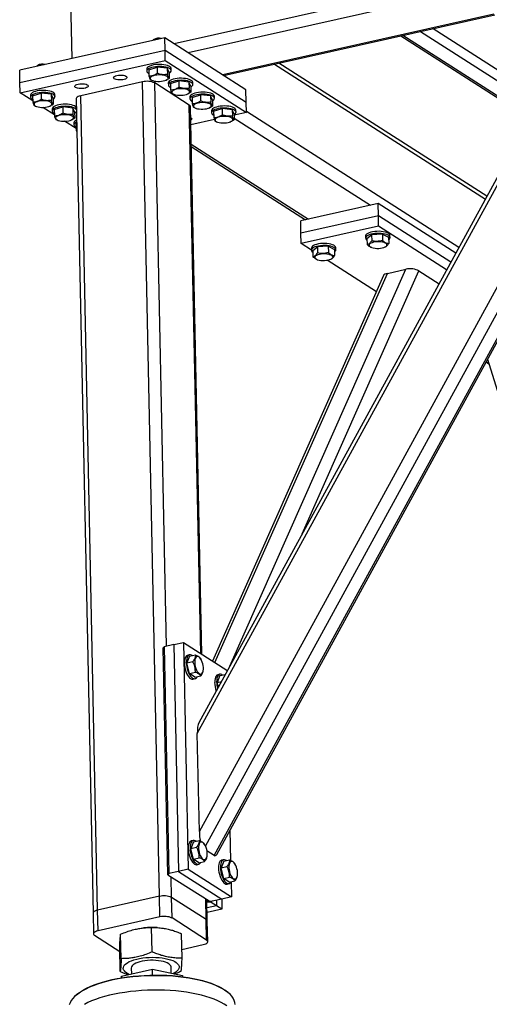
# Model space of a CAD drawing. Header units: millimetres. Extents: x 5 to 415, y 5 to 292.
# Tile 10 of 49: x 165 to 182, y 49 to 85. Entities that reach past the tile are written whole.
import ezdxf

# ---------------------------------------------------------------- set-up
doc = ezdxf.new("R2010")
doc.units = ezdxf.units.MM
doc.layers.add('TRAIT-FORT', color=4, linetype='Continuous', lineweight=25)

msp = doc.modelspace()

# ---------------------------------------------------------------- linework, layer by layer
at = {"layer": 'TRAIT-FORT', "color": 4, "linetype": 'Continuous', "lineweight": 25}
for p, q in [((198.173, 90.288), (170.576, 84.119)), ((171.484, 55.701), (188.389, 86.601)), ((171.706, 55.177), (188.806, 86.434)), ((172.022, 54.839), (189.255, 86.339)), ((181.642, 86.159), (171.078, 83.797)), ((171.411, 59.24), (186.099, 86.089)), ((185.889, 85.985), (171.468, 59.625)), ((172.11, 54.878), (189.283, 86.268)), ((166.895, 83.587), (166.851, 85.678)), ((182.109, 85.185), (172.326, 82.998)), ((172.36, 82.976), (182.143, 85.163)), ((179.459, 84.563), (183.645, 81.883)), ((179.923, 84.667), (183.807, 82.18)), ((170.239, 84.335), (165.002, 83.164)), ((169.845, 84.275), (169.819, 84.252)), ((170.248, 83.888), (170.239, 84.335)), ((173.165, 82.461), (170.239, 84.335)), ((178.755, 84.406), (183.398, 81.433)), ((178.83, 84.423), (183.425, 81.481)), ((165.012, 82.718), (170.248, 83.888)), ((170.256, 83.516), (170.248, 83.888)), ((170.248, 83.888), (173.175, 82.015)), ((165.019, 82.346), (170.256, 83.516)), ((170.256, 83.516), (173.182, 81.643)), ((165.012, 82.718), (165.002, 83.164)), ((165.655, 83.339), (165.63, 83.316)), ((169.585, 83.203), (169.586, 83.128)), ((169.659, 83.182), (169.962, 83.279)), ((169.659, 83.182), (169.663, 82.959)), ((169.962, 83.279), (169.967, 83.056)), ((170.329, 83.235), (169.962, 83.279)), ((170.329, 83.235), (170.334, 83.012)), ((170.394, 83.093), (170.329, 83.235)), ((170.466, 83.147), (170.465, 83.221)), ((174.197, 83.387), (181.803, 78.517)), ((181.859, 78.62), (174.357, 83.423)), ((169.76, 82.805), (169.728, 82.817)), ((169.758, 82.806), (169.798, 82.791)), ((170.269, 82.801), (170.284, 82.807)), ((170.394, 83.093), (170.399, 82.871)), ((170.439, 82.682), (170.742, 82.779)), ((170.742, 82.779), (170.747, 82.556)), ((171.11, 82.735), (170.742, 82.779)), ((165.019, 82.346), (165.012, 82.718)), ((169.438, 82.744), (167.203, 82.244)), ((170.047, 53.364), (169.438, 82.744)), ((171.122, 81.907), (169.873, 82.706)), ((170.295, 62.386), (169.873, 82.706)), ((170.365, 82.703), (170.367, 82.629)), ((170.439, 82.682), (170.444, 82.459)), ((171.11, 82.735), (171.115, 82.512)), ((171.174, 82.594), (171.11, 82.735)), ((171.174, 82.594), (171.179, 82.371)), ((171.247, 82.647), (171.245, 82.721)), ((173.175, 82.015), (173.165, 82.461)), ((165.474, 82.055), (165.019, 82.346)), ((165.396, 82.266), (165.397, 82.192)), ((165.47, 82.245), (165.773, 82.342)), ((165.47, 82.245), (165.474, 82.022)), ((165.773, 82.342), (165.777, 82.119)), ((166.14, 82.298), (165.773, 82.342)), ((166.14, 82.298), (166.145, 82.075)), ((166.205, 82.157), (166.14, 82.298)), ((166.205, 82.157), (166.209, 81.934)), ((166.277, 82.21), (166.275, 82.285)), ((167.039, 82.138), (167.649, 52.758)), ((167.813, 52.865), (167.203, 82.244)), ((170.54, 82.306), (170.508, 82.318)), ((170.538, 82.306), (170.579, 82.291)), ((171.049, 82.301), (171.064, 82.307)), ((171.146, 82.203), (171.147, 82.129)), ((171.22, 82.182), (171.523, 82.28)), ((171.22, 82.182), (171.224, 81.959)), ((171.523, 82.28), (171.527, 82.057)), ((171.89, 82.235), (171.523, 82.28)), ((171.89, 82.235), (171.895, 82.012)), ((171.955, 82.094), (171.89, 82.235)), ((171.955, 82.094), (171.959, 81.871)), ((172.027, 82.147), (172.026, 82.222)), ((165.571, 81.869), (165.539, 81.881)), ((165.569, 81.869), (165.609, 81.855)), ((166.254, 81.555), (165.838, 81.822)), ((166.08, 81.864), (166.095, 81.871)), ((166.176, 81.767), (166.178, 81.692)), ((166.25, 81.746), (166.553, 81.843)), ((166.25, 81.746), (166.255, 81.523)), ((166.553, 81.843), (166.558, 81.62)), ((166.921, 81.799), (166.553, 81.843)), ((166.921, 81.799), (166.925, 81.576)), ((166.985, 81.657), (166.921, 81.799)), ((171.532, 62.125), (171.122, 81.907)), ((171.572, 62.099), (171.162, 81.851)), ((171.321, 81.806), (171.289, 81.818)), ((171.319, 81.806), (171.359, 81.792)), ((171.83, 81.801), (171.845, 81.808)), ((171.926, 81.704), (171.928, 81.629)), ((172, 81.683), (172.303, 81.78)), ((172.303, 81.78), (172.308, 81.557)), ((172.671, 81.736), (172.303, 81.78)), ((172.671, 81.736), (172.675, 81.513)), ((172.735, 81.594), (172.671, 81.736)), ((172.808, 81.648), (172.806, 81.722)), ((173.182, 81.643), (173.175, 82.015)), ((166.351, 81.369), (166.319, 81.381)), ((166.349, 81.37), (166.389, 81.355)), ((166.86, 81.365), (166.875, 81.371)), ((166.985, 81.657), (166.99, 81.434)), ((172.029, 81.385), (171.176, 81.194)), ((172, 81.683), (172.005, 81.46)), ((172.735, 81.594), (172.74, 81.371)), ((173.182, 81.643), (172.736, 81.543)), ((172.738, 81.437), (177.654, 78.29)), ((173.181, 81.689), (180.852, 76.778)), ((167.034, 81.056), (166.618, 81.322)), ((166.957, 81.267), (166.958, 81.193)), ((167.03, 81.246), (167.058, 81.255)), ((167.03, 81.246), (167.035, 81.023)), ((167.035, 81.023), (167.063, 81.024)), ((172.101, 81.306), (172.069, 81.318)), ((172.099, 81.307), (172.139, 81.292)), ((172.61, 81.302), (172.625, 81.308)), ((171.19, 80.499), (175.42, 77.791)), ((171.192, 80.411), (175.32, 77.768)), ((177.933, 78.353), (175.14, 77.728)), ((177.943, 77.906), (177.933, 78.353)), ((180.733, 76.56), (177.933, 78.353)), ((177.943, 77.906), (175.15, 77.282)), ((177.95, 77.534), (177.943, 77.906)), ((180.554, 76.234), (177.943, 77.906)), ((175.15, 77.282), (175.14, 77.728)), ((177.95, 77.534), (175.157, 76.91)), ((180.405, 75.962), (177.95, 77.534)), ((175.157, 76.91), (175.15, 77.282)), ((177.482, 77.182), (177.483, 77.107)), ((177.532, 77.097), (177.699, 77.231)), ((177.532, 77.097), (177.537, 76.874)), ((178.09, 77.25), (177.699, 77.231)), ((177.699, 77.231), (177.703, 77.008)), ((178.09, 77.25), (178.095, 77.027)), ((178.09, 77.25), (178.314, 77.136)), ((178.314, 77.136), (178.319, 76.913)), ((178.363, 77.126), (178.361, 77.2)), ((175.528, 76.673), (175.157, 76.91)), ((175.527, 76.745), (175.528, 76.67)), ((175.577, 76.66), (175.744, 76.794)), ((176.135, 76.813), (175.744, 76.794)), ((175.744, 76.794), (175.748, 76.571)), ((176.135, 76.813), (176.14, 76.59)), ((176.135, 76.813), (176.359, 76.699)), ((176.408, 76.689), (176.406, 76.763)), ((177.679, 76.776), (177.695, 76.77)), ((178.166, 76.78), (178.19, 76.79)), ((175.577, 76.66), (175.582, 76.437)), ((176.359, 76.699), (176.364, 76.476)), ((175.724, 76.339), (175.74, 76.333)), ((177.87, 75.174), (176.093, 76.311)), ((176.211, 76.343), (176.235, 76.353)), ((178.128, 75.755), (171.961, 61.85)), ((172.044, 61.797), (178.271, 75.837)), ((172.582, 61.662), (178.934, 75.985)), ((175.196, 66.44), (179.403, 75.926)), ((178.271, 75.837), (178.934, 75.985)), ((179.403, 75.926), (180.131, 75.46)), ((181.827, 72.64), (181.93, 72.574)), ((181.88, 72.736), (192.069, 39.915)), ((170.56, 62.445), (170.909, 62.524)), ((170.909, 62.524), (171.079, 54.342)), ((170.909, 62.524), (172.47, 61.524)), ((170.18, 62.327), (170.211, 62.367)), ((170.35, 54.145), (170.18, 62.327)), ((170.56, 62.445), (170.211, 62.367)), ((170.211, 62.367), (170.381, 54.186)), ((170.56, 62.445), (170.73, 54.264)), ((171.133, 62.026), (171.037, 61.782)), ((171.037, 61.782), (171.246, 61.829)), ((171.133, 62.075), (171.063, 62.059)), ((171.133, 62.026), (171.342, 62.072)), ((171.548, 61.909), (171.534, 61.936)), ((171.56, 61.885), (171.547, 61.911)), ((171.133, 61.402), (171.037, 61.782)), ((171.133, 61.402), (171.342, 61.449)), ((171.63, 61.54), (171.631, 61.57)), ((172.47, 61.524), (172.472, 61.46)), ((171.325, 61.265), (171.133, 61.402)), ((171.255, 61.2), (171.325, 61.216)), ((171.325, 61.265), (171.534, 61.312)), ((172.225, 61.326), (172.13, 61.082)), ((172.13, 61.082), (172.284, 61.117)), ((172.225, 61.375), (172.156, 61.36)), ((172.225, 61.326), (172.422, 61.37)), ((172.172, 60.913), (172.13, 61.082)), ((171.484, 55.701), (171.411, 59.24)), ((172.59, 55.755), (172.613, 54.661)), ((171.272, 55.331), (171.176, 55.088)), ((171.176, 55.088), (171.385, 55.135)), ((171.272, 54.708), (171.176, 55.088)), ((171.272, 55.381), (171.202, 55.365)), ((171.272, 55.331), (171.481, 55.378)), ((171.687, 55.215), (171.673, 55.242)), ((171.699, 55.191), (171.686, 55.217)), ((171.272, 54.708), (171.481, 54.755)), ((171.464, 54.571), (171.272, 54.708)), ((172.022, 54.839), (171.759, 55.007)), ((171.768, 54.846), (171.769, 54.876)), ((171.079, 54.342), (170.73, 54.264)), ((171.079, 54.342), (172.64, 53.342)), ((171.394, 54.506), (171.464, 54.522)), ((171.464, 54.571), (171.673, 54.618)), ((172.364, 54.632), (172.269, 54.388)), ((172.269, 54.388), (172.478, 54.435)), ((172.365, 54.008), (172.269, 54.388)), ((172.364, 54.681), (172.294, 54.666)), ((172.364, 54.632), (172.574, 54.679)), ((172.779, 54.515), (172.765, 54.542)), ((172.792, 54.491), (172.778, 54.517)), ((170.381, 54.186), (170.35, 54.145)), ((170.35, 54.145), (171.833, 53.196)), ((170.73, 54.264), (170.381, 54.186)), ((170.483, 53.326), (170.467, 54.07)), ((170.73, 54.264), (172.291, 53.264)), ((172.365, 54.008), (172.574, 54.055)), ((172.556, 53.872), (172.365, 54.008)), ((172.861, 54.147), (172.862, 54.176)), ((172.486, 53.807), (172.556, 53.822)), ((172.556, 53.872), (172.766, 53.918)), ((172.629, 53.881), (172.64, 53.342)), ((170.047, 53.364), (167.813, 52.865)), ((170.063, 52.62), (170.047, 53.364)), ((170.498, 52.583), (170.483, 53.326)), ((171.731, 52.527), (170.483, 53.326)), ((172.64, 53.342), (172.291, 53.264)), ((171.731, 52.527), (171.716, 53.271)), ((171.772, 52.471), (171.756, 53.245)), ((171.802, 53.155), (171.758, 53.145)), ((172.106, 53.021), (171.762, 52.944)), ((171.802, 53.155), (171.801, 53.216)), ((171.911, 53.146), (171.802, 53.155)), ((171.833, 53.196), (171.942, 53.186)), ((171.91, 53.189), (171.911, 53.146)), ((172.106, 53.021), (171.911, 53.146)), ((172.291, 53.264), (171.942, 53.186)), ((172.102, 53.222), (172.106, 53.021)), ((172.301, 52.896), (172.106, 53.021)), ((172.294, 53.265), (172.301, 52.896)), ((167.649, 52.758), (167.665, 52.014)), ((167.828, 52.121), (167.813, 52.865)), ((170.063, 52.62), (167.828, 52.121)), ((171.747, 51.783), (170.498, 52.583)), ((172.301, 52.896), (171.766, 52.776)), ((169.511, 52.23), (169.483, 52.227)), ((169.779, 51.358), (169.761, 52.24)), ((169.959, 52.236), (169.926, 52.238)), ((171.747, 51.783), (171.731, 52.527)), ((171.787, 51.727), (171.772, 52.471)), ((167.705, 51.958), (168.615, 51.376)), ((168.663, 51.115), (168.645, 51.997)), ((170.862, 51.133), (170.844, 52.016)), ((168.63, 50.647), (168.612, 51.53)), ((170.856, 51.449), (171.624, 51.621)), ((170.473, 50.591), (170.468, 50.807)), ((168.672, 50.425), (168.676, 50.489)), ((168.676, 50.489), (169.792, 50.732)), ((168.676, 50.489), (168.678, 50.426)), ((169.029, 50.777), (169.033, 50.566)), ((169.797, 50.524), (169.792, 50.732)), ((169.792, 50.732), (170.875, 50.507)), ((170.875, 50.507), (170.876, 50.465)), ((167.049, 49.809), (167.013, 49.777)), ((172.523, 49.891), (172.486, 49.922))]:
    msp.add_line(p, q, dxfattribs=at)
at = {"layer": 'TRAIT-FORT', "color": 4, "linetype": 'Continuous', "lineweight": 25, "flags": 128}
for points in [[(170.073, 84.297), (170.048, 84.3), (169.994, 84.301), (169.94, 84.296), (169.891, 84.286), (169.851, 84.272), (169.822, 84.254), (169.808, 84.238)], [(165.884, 83.361), (165.859, 83.363), (165.804, 83.364), (165.751, 83.359), (165.702, 83.35), (165.662, 83.335), (165.632, 83.318), (165.618, 83.302)], [(170.465, 83.221), (170.464, 83.231), (170.451, 83.259), (170.425, 83.286), (170.387, 83.311), (170.336, 83.332), (170.275, 83.349), (170.207, 83.363), (170.132, 83.371), (170.055, 83.374), (169.976, 83.372), (169.898, 83.365), (169.825, 83.353), (169.758, 83.336), (169.7, 83.315), (169.652, 83.291), (169.617, 83.265), (169.594, 83.237), (169.585, 83.208), (169.585, 83.203)], [(170.395, 83.056), (170.418, 83.071), (170.448, 83.099), (170.464, 83.127), (170.465, 83.156), (170.453, 83.185), (170.427, 83.212), (170.388, 83.236), (170.338, 83.258), (170.277, 83.275), (170.208, 83.288), (170.134, 83.296), (170.056, 83.3), (169.977, 83.298), (169.9, 83.29), (169.827, 83.278), (169.76, 83.262), (169.702, 83.241), (169.654, 83.217), (169.618, 83.191), (169.595, 83.162), (169.587, 83.133), (169.592, 83.105), (169.611, 83.077), (169.644, 83.051), (169.662, 83.04)], [(168.511, 82.975), (168.567, 82.984), (168.627, 82.988), (168.686, 82.987), (168.743, 82.98), (168.791, 82.968), (168.83, 82.951), (168.856, 82.932), (168.868, 82.91), (168.864, 82.888), (168.846, 82.867), (168.814, 82.847), (168.771, 82.831), (168.718, 82.82), (168.66, 82.813), (168.6, 82.812), (168.542, 82.816), (168.489, 82.826), (168.445, 82.84), (168.412, 82.858), (168.393, 82.878), (168.389, 82.9), (168.4, 82.922), (168.425, 82.943), (168.463, 82.961), (168.511, 82.975)], [(169.918, 82.764), (169.984, 82.759), (170.051, 82.759), (170.118, 82.764), (170.181, 82.775), (170.237, 82.789), (170.284, 82.808), (170.321, 82.829), (170.344, 82.853), (170.354, 82.878), (170.35, 82.902), (170.332, 82.926), (170.301, 82.948), (170.258, 82.966), (170.206, 82.981), (170.145, 82.991), (170.08, 82.996), (170.012, 82.995), (169.946, 82.99), (169.883, 82.98), (169.827, 82.965), (169.779, 82.947), (169.743, 82.925), (169.719, 82.901), (169.709, 82.877), (169.713, 82.852), (169.731, 82.828), (169.762, 82.807), (169.805, 82.789), (169.858, 82.774), (169.918, 82.764)], [(171.245, 82.721), (171.244, 82.731), (171.232, 82.759), (171.206, 82.786), (171.167, 82.811), (171.116, 82.832), (171.056, 82.85), (170.987, 82.863), (170.913, 82.871), (170.835, 82.874), (170.756, 82.872), (170.679, 82.865), (170.606, 82.853), (170.539, 82.836), (170.481, 82.816), (170.433, 82.792), (170.397, 82.765), (170.374, 82.737), (170.365, 82.708), (170.365, 82.703)], [(171.175, 82.556), (171.199, 82.571), (171.228, 82.599), (171.244, 82.628), (171.246, 82.657), (171.233, 82.685), (171.207, 82.712), (171.169, 82.737), (171.118, 82.758), (171.057, 82.775), (170.989, 82.788), (170.914, 82.797), (170.837, 82.8), (170.758, 82.798), (170.68, 82.791), (170.607, 82.779), (170.54, 82.762), (170.482, 82.741), (170.434, 82.717), (170.399, 82.691), (170.376, 82.663), (170.367, 82.634), (170.372, 82.605), (170.392, 82.577), (170.424, 82.551), (170.442, 82.541)], [(166.275, 82.285), (166.274, 82.294), (166.262, 82.323), (166.236, 82.35), (166.197, 82.374), (166.147, 82.395), (166.086, 82.413), (166.018, 82.426), (165.943, 82.434), (165.865, 82.438), (165.786, 82.435), (165.709, 82.428), (165.636, 82.416), (165.569, 82.4), (165.511, 82.379), (165.463, 82.355), (165.427, 82.329), (165.405, 82.3), (165.396, 82.271), (165.396, 82.266)], [(167.115, 82.663), (167.171, 82.672), (167.23, 82.676), (167.29, 82.674), (167.346, 82.667), (167.395, 82.655), (167.434, 82.639), (167.46, 82.62), (167.471, 82.598), (167.468, 82.576), (167.45, 82.555), (167.418, 82.535), (167.374, 82.519), (167.322, 82.507), (167.264, 82.501), (167.204, 82.5), (167.145, 82.504), (167.092, 82.513), (167.048, 82.528), (167.016, 82.546), (166.997, 82.566), (166.992, 82.588), (167.003, 82.61), (167.028, 82.631), (167.067, 82.649), (167.115, 82.663)], [(170.699, 82.264), (170.764, 82.259), (170.832, 82.259), (170.898, 82.265), (170.961, 82.275), (171.017, 82.29), (171.065, 82.308), (171.101, 82.33), (171.125, 82.353), (171.135, 82.378), (171.131, 82.403), (171.113, 82.426), (171.082, 82.448), (171.039, 82.466), (170.986, 82.481), (170.926, 82.491), (170.86, 82.496), (170.793, 82.496), (170.726, 82.491), (170.663, 82.48), (170.607, 82.466), (170.56, 82.447), (170.523, 82.425), (170.5, 82.402), (170.49, 82.377), (170.494, 82.352), (170.512, 82.329), (170.543, 82.307), (170.586, 82.289), (170.638, 82.274), (170.699, 82.264)], [(166.205, 82.119), (166.229, 82.135), (166.258, 82.162), (166.274, 82.191), (166.276, 82.22), (166.264, 82.248), (166.238, 82.275), (166.199, 82.3), (166.148, 82.321), (166.088, 82.339), (166.019, 82.352), (165.945, 82.36), (165.867, 82.363), (165.788, 82.361), (165.711, 82.354), (165.638, 82.342), (165.571, 82.325), (165.513, 82.305), (165.465, 82.281), (165.429, 82.254), (165.406, 82.226), (165.397, 82.197), (165.403, 82.168), (165.422, 82.14), (165.454, 82.114), (165.472, 82.104)], [(165.729, 81.828), (165.795, 81.822), (165.862, 81.823), (165.929, 81.828), (165.991, 81.838), (166.048, 81.853), (166.095, 81.871), (166.131, 81.893), (166.155, 81.917), (166.165, 81.941), (166.161, 81.966), (166.143, 81.99), (166.112, 82.011), (166.069, 82.03), (166.016, 82.044), (165.956, 82.054), (165.891, 82.059), (165.823, 82.059), (165.756, 82.054), (165.694, 82.044), (165.637, 82.029), (165.59, 82.01), (165.554, 81.989), (165.53, 81.965), (165.52, 81.94), (165.524, 81.916), (165.542, 81.892), (165.573, 81.871), (165.616, 81.852), (165.669, 81.838), (165.729, 81.828)], [(167.203, 82.244), (167.152, 82.23), (167.108, 82.213), (167.074, 82.193), (167.052, 82.171), (167.04, 82.148), (167.039, 82.138)], [(172.026, 82.222), (172.025, 82.231), (172.012, 82.26), (171.986, 82.287), (171.947, 82.311), (171.897, 82.333), (171.836, 82.35), (171.768, 82.363), (171.693, 82.371), (171.615, 82.375), (171.537, 82.373), (171.459, 82.365), (171.386, 82.353), (171.319, 82.337), (171.261, 82.316), (171.213, 82.292), (171.177, 82.266), (171.155, 82.237), (171.146, 82.208), (171.146, 82.203)], [(171.956, 82.056), (171.979, 82.072), (172.008, 82.099), (172.024, 82.128), (172.026, 82.157), (172.014, 82.185), (171.988, 82.212), (171.949, 82.237), (171.898, 82.258), (171.838, 82.276), (171.769, 82.289), (171.695, 82.297), (171.617, 82.3), (171.538, 82.298), (171.461, 82.291), (171.388, 82.279), (171.321, 82.262), (171.263, 82.242), (171.215, 82.218), (171.179, 82.191), (171.156, 82.163), (171.147, 82.134), (171.153, 82.105), (171.172, 82.077), (171.205, 82.052), (171.223, 82.041)], [(167.046, 81.818), (167.043, 81.823), (167.017, 81.85), (166.978, 81.874), (166.927, 81.896), (166.867, 81.913), (166.798, 81.926), (166.724, 81.935), (166.646, 81.938), (166.567, 81.936), (166.49, 81.929), (166.416, 81.916), (166.35, 81.9), (166.291, 81.879), (166.244, 81.855), (166.208, 81.829), (166.185, 81.801), (166.176, 81.772), (166.176, 81.767)], [(167.048, 81.743), (167.044, 81.749), (167.018, 81.776), (166.979, 81.8), (166.929, 81.821), (166.868, 81.839), (166.8, 81.852), (166.725, 81.86), (166.647, 81.863), (166.568, 81.861), (166.491, 81.854), (166.418, 81.842), (166.351, 81.825), (166.293, 81.805), (166.245, 81.781), (166.209, 81.754), (166.187, 81.726), (166.178, 81.697), (166.183, 81.668), (166.202, 81.641), (166.235, 81.615), (166.253, 81.604)], [(171.479, 81.765), (171.545, 81.76), (171.612, 81.76), (171.679, 81.765), (171.741, 81.775), (171.798, 81.79), (171.845, 81.808), (171.882, 81.83), (171.905, 81.854), (171.915, 81.878), (171.911, 81.903), (171.893, 81.927), (171.862, 81.948), (171.819, 81.967), (171.766, 81.981), (171.706, 81.991), (171.641, 81.996), (171.573, 81.996), (171.507, 81.991), (171.444, 81.981), (171.387, 81.966), (171.34, 81.947), (171.304, 81.926), (171.28, 81.902), (171.27, 81.877), (171.274, 81.853), (171.292, 81.829), (171.323, 81.808), (171.366, 81.789), (171.419, 81.775), (171.479, 81.765)], [(172.806, 81.722), (172.805, 81.732), (172.793, 81.76), (172.767, 81.787), (172.728, 81.812), (172.677, 81.833), (172.617, 81.85), (172.548, 81.864), (172.474, 81.872), (172.396, 81.875), (172.317, 81.873), (172.24, 81.866), (172.167, 81.854), (172.1, 81.837), (172.041, 81.816), (171.994, 81.792), (171.958, 81.766), (171.935, 81.738), (171.926, 81.709), (171.926, 81.704)], [(172.736, 81.557), (172.76, 81.572), (172.789, 81.6), (172.805, 81.628), (172.807, 81.657), (172.794, 81.686), (172.768, 81.713), (172.729, 81.737), (172.679, 81.759), (172.618, 81.776), (172.55, 81.789), (172.475, 81.797), (172.397, 81.801), (172.319, 81.798), (172.241, 81.791), (172.168, 81.779), (172.101, 81.763), (172.043, 81.742), (171.995, 81.718), (171.959, 81.692), (171.937, 81.663), (171.928, 81.634), (171.933, 81.606), (171.952, 81.578), (171.985, 81.552), (172.003, 81.541)], [(166.51, 81.328), (166.575, 81.323), (166.642, 81.323), (166.709, 81.328), (166.772, 81.338), (166.828, 81.353), (166.875, 81.372), (166.912, 81.393), (166.936, 81.417), (166.946, 81.442), (166.941, 81.466), (166.924, 81.49), (166.892, 81.511), (166.849, 81.53), (166.797, 81.544), (166.736, 81.554), (166.671, 81.559), (166.603, 81.559), (166.537, 81.554), (166.474, 81.544), (166.418, 81.529), (166.37, 81.511), (166.334, 81.489), (166.31, 81.465), (166.3, 81.441), (166.304, 81.416), (166.322, 81.392), (166.353, 81.371), (166.396, 81.352), (166.449, 81.338), (166.51, 81.328)], [(167.055, 81.372), (167.024, 81.356), (166.988, 81.329), (166.965, 81.301), (166.957, 81.272), (166.957, 81.267)], [(171.17, 81.453), (171.171, 81.452), (171.197, 81.433), (171.209, 81.411), (171.206, 81.389), (171.187, 81.368), (171.172, 81.357)], [(172.26, 81.265), (172.325, 81.26), (172.392, 81.26), (172.459, 81.265), (172.522, 81.275), (172.578, 81.29), (172.626, 81.309), (172.662, 81.33), (172.686, 81.354), (172.696, 81.379), (172.692, 81.403), (172.674, 81.427), (172.642, 81.449), (172.6, 81.467), (172.547, 81.481), (172.486, 81.491), (172.421, 81.497), (172.354, 81.496), (172.287, 81.491), (172.224, 81.481), (172.168, 81.466), (172.12, 81.448), (172.084, 81.426), (172.06, 81.402), (172.05, 81.378), (172.054, 81.353), (172.072, 81.329), (172.104, 81.308), (172.146, 81.29), (172.199, 81.275), (172.26, 81.265)], [(167.057, 81.298), (167.026, 81.281), (166.99, 81.255), (166.967, 81.227), (166.958, 81.198), (166.963, 81.169), (166.983, 81.141), (167.015, 81.115), (167.033, 81.105)], [(177.668, 77.319), (177.608, 77.299), (177.558, 77.275), (177.519, 77.249), (177.494, 77.221), (177.482, 77.193), (177.482, 77.182)], [(177.669, 77.244), (177.609, 77.224), (177.559, 77.201), (177.521, 77.175), (177.496, 77.147), (177.484, 77.118), (177.486, 77.089), (177.503, 77.061), (177.533, 77.035), (177.533, 77.035)], [(178.361, 77.2), (178.361, 77.204), (178.352, 77.233), (178.328, 77.26), (178.292, 77.285), (178.244, 77.307), (178.185, 77.325), (178.118, 77.339), (178.044, 77.349), (177.967, 77.353), (177.888, 77.352), (177.81, 77.346), (177.736, 77.334), (177.668, 77.319)], [(178.316, 77.051), (178.34, 77.072), (178.358, 77.101), (178.363, 77.13), (178.353, 77.158), (178.33, 77.186), (178.293, 77.211), (178.245, 77.233), (178.186, 77.251), (178.119, 77.265), (178.046, 77.274), (177.968, 77.278), (177.89, 77.277), (177.812, 77.271), (177.738, 77.26), (177.669, 77.244)], [(175.713, 76.882), (175.653, 76.862), (175.603, 76.838), (175.564, 76.812), (175.539, 76.784), (175.527, 76.756), (175.527, 76.745)], [(175.714, 76.807), (175.654, 76.787), (175.604, 76.764), (175.566, 76.738), (175.541, 76.71), (175.529, 76.681), (175.531, 76.652), (175.548, 76.624), (175.578, 76.598), (175.578, 76.598)], [(176.406, 76.763), (176.406, 76.767), (176.397, 76.796), (176.373, 76.823), (176.337, 76.848), (176.289, 76.87), (176.23, 76.888), (176.163, 76.902), (176.089, 76.912), (176.012, 76.916), (175.933, 76.915), (175.855, 76.909), (175.781, 76.897), (175.713, 76.882)], [(176.361, 76.614), (176.385, 76.635), (176.403, 76.664), (176.408, 76.693), (176.398, 76.721), (176.375, 76.749), (176.338, 76.774), (176.29, 76.796), (176.231, 76.814), (176.164, 76.828), (176.091, 76.837), (176.013, 76.841), (175.935, 76.84), (175.857, 76.834), (175.783, 76.823), (175.714, 76.807)], [(177.636, 76.902), (177.614, 76.878), (177.606, 76.853), (177.611, 76.828), (177.631, 76.805), (177.663, 76.784), (177.708, 76.766), (177.761, 76.752), (177.823, 76.742), (177.888, 76.738), (177.956, 76.738), (178.022, 76.744), (178.084, 76.755), (178.14, 76.77), (178.186, 76.789), (178.221, 76.811), (178.243, 76.835), (178.251, 76.86), (178.246, 76.884), (178.226, 76.908), (178.194, 76.929), (178.149, 76.947), (178.096, 76.961), (178.034, 76.97), (177.969, 76.975), (177.901, 76.974), (177.835, 76.968), (177.773, 76.958), (177.717, 76.942), (177.671, 76.923), (177.636, 76.902)], [(175.681, 76.465), (175.659, 76.441), (175.651, 76.416), (175.656, 76.391), (175.676, 76.368), (175.709, 76.347), (175.753, 76.329), (175.806, 76.315), (175.868, 76.305), (175.933, 76.301), (176.001, 76.301), (176.067, 76.307), (176.129, 76.318), (176.185, 76.333), (176.231, 76.352), (176.266, 76.374), (176.288, 76.398), (176.296, 76.423), (176.291, 76.447), (176.271, 76.471), (176.239, 76.492), (176.194, 76.51), (176.141, 76.524), (176.079, 76.533), (176.014, 76.538), (175.946, 76.537), (175.88, 76.531), (175.818, 76.521), (175.762, 76.505), (175.716, 76.486), (175.681, 76.465)], [(171.063, 62.059), (171.056, 62.057), (171.024, 62.04), (170.996, 62.009), (170.974, 61.966), (170.957, 61.913), (170.947, 61.85), (170.944, 61.78)], [(171.231, 62.047), (171.198, 62.066), (171.161, 62.077), (171.126, 62.073), (171.094, 62.055), (171.066, 62.025), (171.044, 61.982), (171.027, 61.928), (171.017, 61.866), (171.014, 61.796)], [(171.337, 61.649), (171.356, 61.585), (171.381, 61.526), (171.409, 61.475), (171.44, 61.434), (171.473, 61.404), (171.506, 61.387), (171.537, 61.384), (171.566, 61.394), (171.59, 61.418), (171.61, 61.455), (171.623, 61.502), (171.63, 61.557), (171.63, 61.619), (171.623, 61.685), (171.61, 61.751), (171.59, 61.815), (171.566, 61.874), (171.537, 61.925), (171.506, 61.966), (171.473, 61.996), (171.44, 62.013), (171.409, 62.016), (171.38, 62.006), (171.356, 61.982), (171.336, 61.945), (171.323, 61.898), (171.316, 61.843), (171.316, 61.781), (171.323, 61.715), (171.337, 61.649)], [(170.944, 61.78), (170.948, 61.706), (170.958, 61.628), (170.975, 61.551), (170.998, 61.477), (171.026, 61.407), (171.059, 61.345), (171.094, 61.292), (171.132, 61.249), (171.17, 61.219), (171.208, 61.202), (171.245, 61.199), (171.255, 61.2)], [(171.014, 61.796), (171.018, 61.721), (171.028, 61.644), (171.045, 61.567), (171.068, 61.493), (171.096, 61.423), (171.128, 61.361), (171.164, 61.307), (171.202, 61.265), (171.24, 61.235), (171.278, 61.218), (171.315, 61.214), (171.348, 61.225), (171.378, 61.249), (171.402, 61.283)], [(172.156, 61.36), (172.148, 61.358), (172.116, 61.34), (172.089, 61.31), (172.066, 61.267), (172.05, 61.213), (172.04, 61.15), (172.037, 61.081)], [(172.323, 61.348), (172.291, 61.367), (172.253, 61.377), (172.218, 61.373), (172.186, 61.356), (172.159, 61.325), (172.136, 61.282), (172.12, 61.229), (172.11, 61.166), (172.107, 61.096)], [(171.202, 55.365), (171.195, 55.363), (171.163, 55.346), (171.135, 55.315), (171.113, 55.272), (171.096, 55.219), (171.086, 55.156), (171.083, 55.086)], [(171.083, 55.086), (171.087, 55.011), (171.097, 54.934), (171.114, 54.857), (171.137, 54.783), (171.165, 54.713), (171.198, 54.651), (171.233, 54.598), (171.271, 54.555), (171.309, 54.525), (171.347, 54.508), (171.384, 54.505), (171.394, 54.506)], [(171.37, 55.353), (171.337, 55.372), (171.3, 55.383), (171.264, 55.379), (171.232, 55.361), (171.205, 55.331), (171.182, 55.288), (171.166, 55.234), (171.156, 55.172), (171.153, 55.102)], [(171.153, 55.102), (171.157, 55.027), (171.167, 54.95), (171.184, 54.873), (171.207, 54.798), (171.235, 54.729), (171.267, 54.666), (171.303, 54.613), (171.34, 54.571), (171.379, 54.541), (171.417, 54.524), (171.454, 54.52), (171.487, 54.531), (171.517, 54.555), (171.541, 54.588)], [(171.476, 54.955), (171.495, 54.891), (171.519, 54.832), (171.548, 54.781), (171.579, 54.74), (171.612, 54.71), (171.645, 54.693), (171.676, 54.69), (171.705, 54.7), (171.729, 54.724), (171.749, 54.761), (171.762, 54.808), (171.769, 54.863), (171.769, 54.925), (171.762, 54.991), (171.749, 55.057), (171.729, 55.121), (171.705, 55.18), (171.676, 55.231), (171.645, 55.272), (171.612, 55.302), (171.579, 55.319), (171.548, 55.322), (171.519, 55.312), (171.495, 55.288), (171.475, 55.251), (171.462, 55.204), (171.455, 55.149), (171.455, 55.087), (171.462, 55.021), (171.476, 54.955)], [(172.294, 54.666), (172.287, 54.664), (172.255, 54.646), (172.228, 54.616), (172.205, 54.573), (172.189, 54.519), (172.179, 54.456), (172.176, 54.387)], [(172.176, 54.387), (172.179, 54.312), (172.19, 54.235), (172.207, 54.158), (172.23, 54.083), (172.258, 54.014), (172.29, 53.951), (172.326, 53.898), (172.363, 53.856), (172.402, 53.825), (172.44, 53.808), (172.476, 53.805), (172.486, 53.807)], [(172.462, 54.654), (172.43, 54.673), (172.392, 54.683), (172.357, 54.679), (172.325, 54.662), (172.297, 54.631), (172.275, 54.588), (172.259, 54.535), (172.249, 54.472), (172.245, 54.402)], [(172.245, 54.402), (172.249, 54.328), (172.26, 54.25), (172.277, 54.173), (172.3, 54.099), (172.328, 54.029), (172.36, 53.967), (172.395, 53.914), (172.433, 53.871), (172.472, 53.841), (172.51, 53.824), (172.546, 53.821), (172.58, 53.831), (172.61, 53.855), (172.633, 53.889)], [(172.568, 54.256), (172.588, 54.192), (172.612, 54.133), (172.641, 54.082), (172.672, 54.04), (172.705, 54.01), (172.738, 53.993), (172.769, 53.99), (172.797, 54.001), (172.822, 54.025), (172.841, 54.061), (172.855, 54.108), (172.861, 54.164), (172.861, 54.226), (172.855, 54.291), (172.841, 54.357), (172.822, 54.421), (172.797, 54.48), (172.769, 54.531), (172.737, 54.573), (172.704, 54.603), (172.672, 54.619), (172.64, 54.623), (172.612, 54.612), (172.587, 54.588), (172.568, 54.552), (172.555, 54.505), (172.548, 54.449), (172.548, 54.387), (172.555, 54.322), (172.568, 54.256)], [(167.813, 52.865), (167.762, 52.85), (167.718, 52.833), (167.684, 52.813), (167.661, 52.791), (167.65, 52.768), (167.649, 52.758)], [(167.813, 52.865), (167.762, 52.85), (167.718, 52.833), (167.684, 52.813), (167.661, 52.791), (167.65, 52.768), (167.649, 52.758)], [(167.828, 52.121), (167.777, 52.107), (167.733, 52.089), (167.7, 52.069), (167.677, 52.047), (167.666, 52.024), (167.667, 52.001), (167.68, 51.979), (167.705, 51.958)], [(171.624, 51.621), (171.675, 51.635), (171.719, 51.652), (171.752, 51.672), (171.775, 51.694), (171.786, 51.717), (171.785, 51.74), (171.772, 51.762), (171.747, 51.783)], [(168.888, 50.971), (168.956, 51.008), (169.036, 51.042), (169.125, 51.073), (169.224, 51.1), (169.329, 51.122), (169.441, 51.14), (169.557, 51.153), (169.675, 51.161), (169.795, 51.164), (169.913, 51.161), (170.03, 51.154), (170.143, 51.141), (170.25, 51.123), (170.35, 51.101), (170.441, 51.074), (170.523, 51.044), (170.594, 51.01), (170.653, 50.973), (170.7, 50.933), (170.733, 50.891), (170.752, 50.848), (170.757, 50.804), (170.748, 50.76), (170.725, 50.717), (170.688, 50.674), (170.638, 50.633), (170.576, 50.595), (170.541, 50.577)], [(168.954, 50.549), (168.937, 50.557), (168.871, 50.593), (168.819, 50.631), (168.779, 50.672), (168.753, 50.715), (168.74, 50.758), (168.742, 50.802), (168.758, 50.846), (168.788, 50.889), (168.832, 50.931), (168.888, 50.971)], [(170.468, 50.807), (170.466, 50.826), (170.451, 50.862), (170.423, 50.897), (170.381, 50.93), (170.327, 50.96), (170.262, 50.987), (170.187, 51.01), (170.103, 51.029), (170.012, 51.043), (169.916, 51.053), (169.817, 51.057), (169.717, 51.056), (169.617, 51.05), (169.52, 51.039), (169.427, 51.023), (169.341, 51.003), (169.262, 50.979), (169.193, 50.951), (169.135, 50.92)], [(172.777, 49.46), (172.768, 49.536), (172.745, 49.612), (172.708, 49.686), (172.656, 49.759), (172.591, 49.83), (172.513, 49.899), (172.422, 49.966), (172.318, 50.03), (172.202, 50.091), (172.074, 50.149), (171.936, 50.203), (171.787, 50.253), (171.628, 50.299), (171.461, 50.341), (171.286, 50.378), (171.103, 50.411), (170.915, 50.439), (170.72, 50.462), (170.522, 50.48), (170.319, 50.493), (170.115, 50.5), (169.908, 50.502), (169.701, 50.499), (169.494, 50.491), (169.289, 50.478), (169.086, 50.459), (168.886, 50.435), (168.691, 50.407), (168.501, 50.373), (168.316, 50.335), (168.139, 50.293), (167.97, 50.246), (167.809, 50.195), (167.657, 50.14), (167.516, 50.082), (167.386, 50.021), (167.266, 49.956), (167.159, 49.889), (167.064, 49.82), (166.983, 49.748), (166.914, 49.675), (166.859, 49.601), (166.818, 49.525), (166.792, 49.449)], [(167.049, 49.809), (167.1, 49.851), (167.193, 49.92), (167.299, 49.986), (167.417, 50.049), (167.545, 50.11), (167.685, 50.167), (167.834, 50.221), (167.993, 50.272), (168.16, 50.318), (168.335, 50.36), (168.517, 50.397), (168.705, 50.43), (168.897, 50.459), (169.095, 50.482), (169.295, 50.5), (169.497, 50.514), (169.701, 50.522), (169.906, 50.525), (170.109, 50.523), (170.311, 50.515), (170.511, 50.503), (170.707, 50.485), (170.899, 50.462), (171.085, 50.435), (171.265, 50.403), (171.438, 50.366), (171.603, 50.324), (171.759, 50.279), (171.906, 50.229), (172.043, 50.176), (172.169, 50.119), (172.283, 50.059), (172.386, 49.995), (172.476, 49.93), (172.486, 49.922)], [(171.557, 49.8), (171.385, 49.84), (171.206, 49.875), (171.02, 49.905), (170.829, 49.931), (170.632, 49.951), (170.432, 49.966), (170.228, 49.976), (170.022, 49.981), (169.815, 49.981), (169.608, 49.975), (169.402, 49.964), (169.198, 49.948), (168.997, 49.927), (168.799, 49.901), (168.606, 49.87), (168.418, 49.834), (168.238, 49.794), (168.064, 49.749), (167.899, 49.7), (167.743, 49.647), (167.596, 49.591), (167.46, 49.531), (167.335, 49.468)], [(172.48, 49.412), (172.382, 49.478), (172.272, 49.54), (172.15, 49.599), (172.017, 49.655), (171.873, 49.708), (171.719, 49.756), (171.557, 49.8)]]:
    msp.add_lwpolyline(points, dxfattribs=at)
at = {"layer": 'TRAIT-FORT', "color": 4, "linetype": 'Continuous', "lineweight": 25}
for centre, radius, start, end in [((170.013, 83.97), 0.348, 74.2212, 118.9189), ((165.824, 83.034), 0.348, 74.2212, 118.9189), ((169.601, 82.099), 0.665, 65.899, 104.2534), ((171.092, 81.842), 0.0709, 6.9561, 65.1971), ((166.912, 81.763), 0.161, 297.1396, 328.0294), ((173.045, 61.108), 0.938, 180.7047, 195.5706), ((172.98, 61.093), 0.944, 180.7218, 200.0167), ((170.211, 52.719), 0.665, 65.899, 104.2534), ((170.226, 51.975), 0.665, 65.899, 104.2534), ((169.774, 49.537), 2.706, 86.7986, 95.5793), ((171.702, 52.463), 0.0709, 6.9561, 65.1971), ((169.209, 50.754), 0.182, 114.1077, 172.5028)]:
    msp.add_arc(centre, radius, start, end, dxfattribs=at)
for centre, major_axis, ratio, start_param, end_param in [((178.46, 75.715), (0.337, -0.02), 0.400242, 2.190431, 2.992415), ((179.123, 75.864), (0.337, -0.02), 0.400242, 0.619634, 2.190431), ((171.567, 59.14), (-0.043, 0.534), 0.281744, 0.404783, 1.359548), ((171.64, 55.601), (-0.043, 0.534), 0.281744, 1.359548, 2.021256), ((172.011, 55.363), (-0.043, 0.534), 0.281744, 2.930344, 3.546375)]:
    msp.add_ellipse(centre, major_axis=major_axis, ratio=ratio, start_param=start_param, end_param=end_param, dxfattribs=at)
for points, knots in [([(169.663, 82.959), (169.69, 82.959), (169.743, 82.96), (169.822, 82.979), (169.898, 83.012), (169.943, 83.041), (169.967, 83.056)], [0, 0, 0, 0, 0.264605, 0.534948, 0.765343, 1, 1, 1, 1]), ([(169.663, 82.959), (169.669, 82.938), (169.681, 82.897), (169.698, 82.854), (169.714, 82.828), (169.723, 82.821), (169.728, 82.817)], [0, 0, 0, 0, 0.264605, 0.534948, 0.765343, 1, 1, 1, 1]), ([(170.334, 83.012), (170.288, 83.006), (170.211, 82.997), (170.098, 83.012), (170.023, 83.034), (169.979, 83.051), (169.967, 83.056)], [0, 0, 0, 0, 0.385549, 0.637642, 0.896546, 1, 1, 1, 1]), ([(170.399, 82.871), (170.372, 82.853), (170.335, 82.828), (170.295, 82.814), (170.283, 82.809)], [0, 0, 0, 0, 0.690519, 1, 1, 1, 1]), ([(170.399, 82.871), (170.393, 82.875), (170.382, 82.883), (170.366, 82.914), (170.349, 82.958), (170.339, 82.994), (170.334, 83.012)], [0, 0, 0, 0, 0.264605, 0.534948, 0.765343, 1, 1, 1, 1]), ([(170.444, 82.459), (170.47, 82.459), (170.524, 82.46), (170.603, 82.479), (170.678, 82.512), (170.724, 82.541), (170.747, 82.556)], [0, 0, 0, 0, 0.264605, 0.534948, 0.765343, 1, 1, 1, 1]), ([(170.444, 82.459), (170.45, 82.439), (170.461, 82.397), (170.478, 82.355), (170.494, 82.328), (170.504, 82.321), (170.508, 82.318)], [0, 0, 0, 0, 0.264605, 0.534948, 0.765343, 1, 1, 1, 1]), ([(171.115, 82.512), (171.068, 82.506), (170.991, 82.497), (170.879, 82.512), (170.803, 82.534), (170.759, 82.551), (170.747, 82.556)], [0, 0, 0, 0, 0.385549, 0.637642, 0.896546, 1, 1, 1, 1]), ([(171.179, 82.371), (171.174, 82.375), (171.163, 82.383), (171.146, 82.414), (171.13, 82.458), (171.12, 82.494), (171.115, 82.512)], [0, 0, 0, 0, 0.264605, 0.534948, 0.765343, 1, 1, 1, 1]), ([(165.474, 82.022), (165.501, 82.023), (165.554, 82.023), (165.633, 82.042), (165.708, 82.075), (165.754, 82.105), (165.777, 82.119)], [0, 0, 0, 0, 0.264605, 0.534948, 0.765343, 1, 1, 1, 1]), ([(166.145, 82.075), (166.098, 82.07), (166.021, 82.06), (165.909, 82.075), (165.833, 82.097), (165.79, 82.115), (165.777, 82.119)], [0, 0, 0, 0, 0.385549, 0.637642, 0.896546, 1, 1, 1, 1]), ([(166.209, 81.934), (166.204, 81.938), (166.193, 81.947), (166.176, 81.977), (166.16, 82.021), (166.15, 82.057), (166.145, 82.075)], [0, 0, 0, 0, 0.264605, 0.534948, 0.765343, 1, 1, 1, 1]), ([(171.179, 82.371), (171.153, 82.354), (171.115, 82.329), (171.076, 82.314), (171.064, 82.309)], [0, 0, 0, 0, 0.690519, 1, 1, 1, 1]), ([(171.224, 81.959), (171.251, 81.96), (171.304, 81.96), (171.383, 81.979), (171.458, 82.012), (171.504, 82.042), (171.527, 82.057)], [0, 0, 0, 0, 0.264605, 0.534948, 0.765343, 1, 1, 1, 1]), ([(171.895, 82.012), (171.848, 82.007), (171.771, 81.997), (171.659, 82.013), (171.584, 82.035), (171.54, 82.052), (171.527, 82.057)], [0, 0, 0, 0, 0.385549, 0.637642, 0.896546, 1, 1, 1, 1]), ([(165.474, 82.022), (165.48, 82.002), (165.492, 81.961), (165.508, 81.918), (165.524, 81.892), (165.534, 81.885), (165.539, 81.881)], [0, 0, 0, 0, 0.264605, 0.534948, 0.765343, 1, 1, 1, 1]), ([(166.209, 81.934), (166.183, 81.917), (166.145, 81.892), (166.106, 81.877), (166.094, 81.873)], [0, 0, 0, 0, 0.690519, 1, 1, 1, 1]), ([(171.224, 81.959), (171.23, 81.939), (171.242, 81.898), (171.259, 81.855), (171.274, 81.829), (171.284, 81.822), (171.289, 81.818)], [0, 0, 0, 0, 0.264605, 0.534948, 0.765343, 1, 1, 1, 1]), ([(171.959, 81.871), (171.933, 81.854), (171.896, 81.829), (171.856, 81.814), (171.844, 81.81)], [0, 0, 0, 0, 0.690519, 1, 1, 1, 1]), ([(171.959, 81.871), (171.954, 81.875), (171.943, 81.884), (171.926, 81.914), (171.91, 81.958), (171.9, 81.994), (171.895, 82.012)], [0, 0, 0, 0, 0.264605, 0.534948, 0.765343, 1, 1, 1, 1]), ([(166.255, 81.523), (166.281, 81.523), (166.335, 81.523), (166.414, 81.543), (166.489, 81.576), (166.535, 81.605), (166.558, 81.62)], [0, 0, 0, 0, 0.264605, 0.534948, 0.765343, 1, 1, 1, 1]), ([(166.255, 81.523), (166.26, 81.502), (166.272, 81.461), (166.289, 81.418), (166.305, 81.392), (166.314, 81.385), (166.319, 81.381)], [0, 0, 0, 0, 0.264605, 0.534948, 0.765343, 1, 1, 1, 1]), ([(166.925, 81.576), (166.879, 81.57), (166.802, 81.561), (166.69, 81.576), (166.614, 81.598), (166.57, 81.615), (166.558, 81.62)], [0, 0, 0, 0, 0.385549, 0.637642, 0.896546, 1, 1, 1, 1]), ([(166.99, 81.434), (166.964, 81.417), (166.926, 81.392), (166.887, 81.377), (166.874, 81.373)], [0, 0, 0, 0, 0.690519, 1, 1, 1, 1]), ([(166.99, 81.434), (166.984, 81.439), (166.973, 81.447), (166.957, 81.478), (166.94, 81.521), (166.93, 81.558), (166.925, 81.576)], [0, 0, 0, 0, 0.264605, 0.534948, 0.765343, 1, 1, 1, 1]), ([(172.005, 81.46), (172.031, 81.46), (172.085, 81.461), (172.164, 81.48), (172.239, 81.513), (172.285, 81.542), (172.308, 81.557)], [0, 0, 0, 0, 0.264605, 0.534948, 0.765343, 1, 1, 1, 1]), ([(172.005, 81.46), (172.01, 81.439), (172.022, 81.398), (172.039, 81.355), (172.055, 81.329), (172.064, 81.322), (172.069, 81.318)], [0, 0, 0, 0, 0.264605, 0.534948, 0.765343, 1, 1, 1, 1]), ([(172.675, 81.513), (172.629, 81.507), (172.552, 81.498), (172.44, 81.513), (172.364, 81.535), (172.32, 81.552), (172.308, 81.557)], [0, 0, 0, 0, 0.385549, 0.637642, 0.896546, 1, 1, 1, 1]), ([(172.74, 81.371), (172.714, 81.354), (172.676, 81.329), (172.637, 81.315), (172.625, 81.31)], [0, 0, 0, 0, 0.690519, 1, 1, 1, 1]), ([(172.74, 81.371), (172.734, 81.376), (172.723, 81.384), (172.707, 81.415), (172.691, 81.459), (172.68, 81.495), (172.675, 81.513)], [0, 0, 0, 0, 0.264605, 0.534948, 0.765343, 1, 1, 1, 1]), ([(167.035, 81.023), (167.041, 81.002), (167.051, 80.967), (167.06, 80.943), (167.064, 80.934)], [0, 0, 0, 0, 0.590806, 1, 1, 1, 1]), ([(177.537, 76.874), (177.558, 76.88), (177.594, 76.89), (177.644, 76.932), (177.678, 76.973), (177.698, 77), (177.703, 77.008)], [0, 0, 0, 0, 0.385549, 0.637642, 0.896546, 1, 1, 1, 1]), ([(177.679, 76.778), (177.667, 76.782), (177.637, 76.793), (177.588, 76.827), (177.554, 76.858), (177.537, 76.874)], [0, 0, 0, 0, 0.265298, 0.629283, 1, 1, 1, 1]), ([(178.095, 77.027), (178.061, 77.018), (177.993, 76.998), (177.891, 76.987), (177.794, 76.991), (177.734, 77.002), (177.703, 77.008)], [0, 0, 0, 0, 0.264605, 0.534948, 0.765343, 1, 1, 1, 1]), ([(178.095, 77.027), (178.114, 77.009), (178.154, 76.973), (178.212, 76.937), (178.268, 76.917), (178.302, 76.914), (178.319, 76.913)], [0, 0, 0, 0, 0.264605, 0.534948, 0.765343, 1, 1, 1, 1]), ([(178.19, 76.794), (178.199, 76.797), (178.222, 76.804), (178.26, 76.837), (178.294, 76.877), (178.313, 76.905), (178.319, 76.913)], [0, 0, 0, 0, 0.202687, 0.529803, 0.865758, 1, 1, 1, 1]), ([(175.582, 76.437), (175.603, 76.443), (175.639, 76.453), (175.689, 76.495), (175.723, 76.536), (175.743, 76.563), (175.748, 76.571)], [0, 0, 0, 0, 0.385549, 0.637642, 0.896546, 1, 1, 1, 1]), ([(175.724, 76.341), (175.712, 76.345), (175.682, 76.356), (175.633, 76.39), (175.599, 76.421), (175.582, 76.437)], [0, 0, 0, 0, 0.265298, 0.629283, 1, 1, 1, 1]), ([(176.14, 76.59), (176.106, 76.581), (176.038, 76.561), (175.936, 76.55), (175.839, 76.554), (175.779, 76.565), (175.748, 76.571)], [0, 0, 0, 0, 0.264605, 0.534948, 0.765343, 1, 1, 1, 1]), ([(176.14, 76.59), (176.159, 76.572), (176.199, 76.536), (176.257, 76.5), (176.313, 76.48), (176.347, 76.477), (176.364, 76.476)], [0, 0, 0, 0, 0.264605, 0.534948, 0.765343, 1, 1, 1, 1]), ([(176.235, 76.357), (176.244, 76.36), (176.267, 76.367), (176.305, 76.4), (176.339, 76.44), (176.358, 76.468), (176.364, 76.476)], [0, 0, 0, 0, 0.202687, 0.529803, 0.865758, 1, 1, 1, 1]), ([(171.342, 62.072), (171.341, 62.053), (171.34, 62.014), (171.321, 61.952), (171.289, 61.889), (171.261, 61.849), (171.246, 61.829)], [0, 0, 0, 0, 0.264605, 0.534948, 0.765343, 1, 1, 1, 1]), ([(171.342, 61.449), (171.341, 61.499), (171.338, 61.583), (171.307, 61.699), (171.275, 61.774), (171.253, 61.817), (171.246, 61.829)], [0, 0, 0, 0, 0.385549, 0.637642, 0.896546, 1, 1, 1, 1]), ([(171.342, 62.072), (171.366, 62.062), (171.415, 62.042), (171.471, 62.007), (171.51, 61.972), (171.526, 61.948), (171.534, 61.936)], [0, 0, 0, 0, 0.264605, 0.534948, 0.765343, 1, 1, 1, 1]), ([(171.534, 61.312), (171.525, 61.326), (171.507, 61.353), (171.463, 61.39), (171.407, 61.422), (171.364, 61.44), (171.342, 61.449)], [0, 0, 0, 0, 0.264605, 0.534948, 0.765343, 1, 1, 1, 1]), ([(171.534, 61.312), (171.55, 61.335), (171.582, 61.381), (171.613, 61.446), (171.627, 61.499), (171.628, 61.528), (171.629, 61.541)], [0, 0, 0, 0, 0.28386, 0.573876, 0.821037, 1, 1, 1, 1]), ([(171.481, 55.378), (171.48, 55.359), (171.479, 55.32), (171.46, 55.257), (171.428, 55.195), (171.4, 55.155), (171.385, 55.135)], [0, 0, 0, 0, 0.264605, 0.534948, 0.765343, 1, 1, 1, 1]), ([(171.481, 54.755), (171.48, 54.805), (171.477, 54.889), (171.446, 55.005), (171.414, 55.08), (171.392, 55.123), (171.385, 55.135)], [0, 0, 0, 0, 0.385549, 0.637642, 0.896546, 1, 1, 1, 1]), ([(171.481, 55.378), (171.505, 55.368), (171.554, 55.348), (171.61, 55.313), (171.649, 55.277), (171.665, 55.254), (171.673, 55.242)], [0, 0, 0, 0, 0.264605, 0.534948, 0.765343, 1, 1, 1, 1]), ([(171.673, 54.618), (171.664, 54.632), (171.646, 54.659), (171.602, 54.696), (171.546, 54.728), (171.503, 54.746), (171.481, 54.755)], [0, 0, 0, 0, 0.264605, 0.534948, 0.765343, 1, 1, 1, 1]), ([(171.673, 54.618), (171.689, 54.641), (171.721, 54.687), (171.752, 54.752), (171.766, 54.805), (171.767, 54.834), (171.768, 54.846)], [0, 0, 0, 0, 0.28386, 0.573876, 0.821037, 1, 1, 1, 1]), ([(172.574, 54.679), (172.573, 54.659), (172.572, 54.62), (172.552, 54.558), (172.52, 54.496), (172.492, 54.455), (172.478, 54.435)], [0, 0, 0, 0, 0.264605, 0.534948, 0.765343, 1, 1, 1, 1]), ([(172.574, 54.055), (172.572, 54.106), (172.57, 54.19), (172.539, 54.305), (172.507, 54.381), (172.484, 54.423), (172.478, 54.435)], [0, 0, 0, 0, 0.385549, 0.637642, 0.896546, 1, 1, 1, 1]), ([(172.574, 54.679), (172.598, 54.669), (172.647, 54.648), (172.702, 54.614), (172.742, 54.578), (172.757, 54.554), (172.765, 54.542)], [0, 0, 0, 0, 0.264605, 0.534948, 0.765343, 1, 1, 1, 1]), ([(172.766, 53.918), (172.757, 53.932), (172.738, 53.959), (172.694, 53.996), (172.638, 54.028), (172.596, 54.046), (172.574, 54.055)], [0, 0, 0, 0, 0.264605, 0.534948, 0.765343, 1, 1, 1, 1]), ([(172.766, 53.918), (172.782, 53.941), (172.814, 53.988), (172.844, 54.052), (172.859, 54.105), (172.86, 54.135), (172.86, 54.147)], [0, 0, 0, 0, 0.28386, 0.573876, 0.821037, 1, 1, 1, 1]), ([(168.645, 51.997), (168.719, 52.028), (168.86, 52.086), (169.067, 52.152), (169.251, 52.195), (169.422, 52.222), (169.588, 52.237), (169.702, 52.239), (169.761, 52.24)], [0, 0, 0, 0, 0.202068, 0.3827, 0.555315, 0.692992, 0.838894, 1, 1, 1, 1]), ([(169.761, 52.24), (169.833, 52.24), (169.969, 52.239), (170.17, 52.218), (170.349, 52.184), (170.515, 52.139), (170.676, 52.085), (170.786, 52.039), (170.844, 52.016)], [0, 0, 0, 0, 0.202068, 0.3827, 0.555315, 0.692992, 0.838894, 1, 1, 1, 1]), ([(168.612, 51.53), (168.614, 51.576), (168.618, 51.662), (168.623, 51.77), (168.629, 51.85), (168.634, 51.911), (168.639, 51.959), (168.643, 51.984), (168.645, 51.997)], [0, 0, 0, 0, 0.202068, 0.3827, 0.555315, 0.692992, 0.838894, 1, 1, 1, 1]), ([(169.779, 51.358), (169.705, 51.327), (169.565, 51.269), (169.358, 51.203), (169.174, 51.16), (169.003, 51.134), (168.837, 51.118), (168.723, 51.116), (168.663, 51.115)], [0, 0, 0, 0, 0.202068, 0.3827, 0.555315, 0.692992, 0.838894, 1, 1, 1, 1]), ([(170.862, 51.133), (170.79, 51.134), (170.654, 51.135), (170.453, 51.156), (170.275, 51.19), (170.109, 51.235), (169.947, 51.289), (169.837, 51.334), (169.779, 51.358)], [0, 0, 0, 0, 0.202068, 0.3827, 0.555315, 0.692992, 0.838894, 1, 1, 1, 1]), ([(168.663, 51.115), (168.662, 51.069), (168.658, 50.982), (168.652, 50.875), (168.647, 50.795), (168.642, 50.734), (168.636, 50.685), (168.632, 50.66), (168.63, 50.647)], [0, 0, 0, 0, 0.202068, 0.3827, 0.555315, 0.692992, 0.838894, 1, 1, 1, 1]), ([(170.829, 50.666), (170.832, 50.682), (170.836, 50.714), (170.843, 50.78), (170.849, 50.854), (170.853, 50.937), (170.858, 51.027), (170.861, 51.097), (170.862, 51.133)], [0, 0, 0, 0, 0.202068, 0.3827, 0.555315, 0.692992, 0.838894, 1, 1, 1, 1]), ([(168.63, 50.647), (168.703, 50.617), (168.798, 50.577), (168.894, 50.548), (168.917, 50.541)], [0, 0, 0, 0, 0.762831, 1, 1, 1, 1]), ([(170.579, 50.569), (170.603, 50.577), (170.687, 50.605), (170.77, 50.64), (170.829, 50.666)], [0, 0, 0, 0, 0.288352, 1, 1, 1, 1])]:
    msp.add_open_spline(points, degree=3, knots=knots, dxfattribs=at)

doc.saveas('drawing.dxf')
